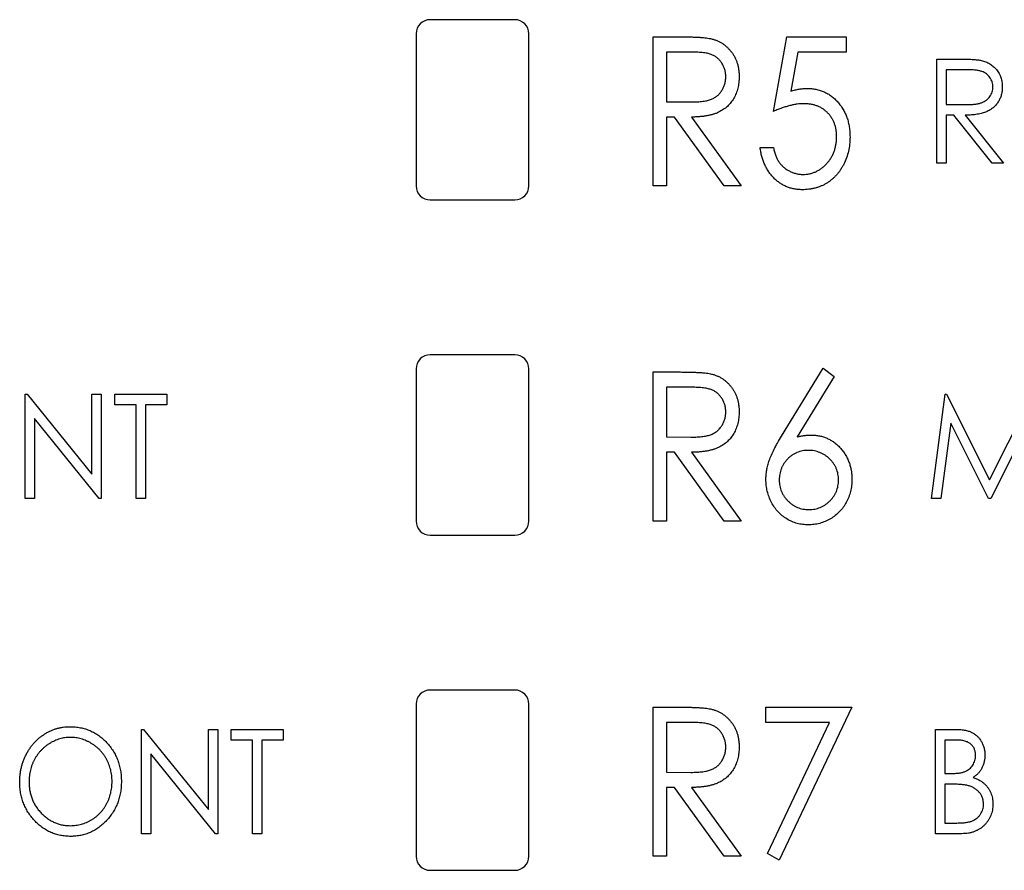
# Model space of a CAD drawing. Header units: millimetres. Extents: x 0 to 420, y 0 to 297.
# Tile 33 of 106: x 102.49 to 111.22, y 148.3 to 155.85. Entities that reach past the tile are written whole.
import ezdxf

# ---------------------------------------------------------------- set-up
doc = ezdxf.new("R2010")
doc.units = ezdxf.units.MM

msp = doc.modelspace()

# ---------------------------------------------------------------- linework, layer by layer
at = {"color": 7, "linetype": 'Continuous', "lineweight": 25}
for p, q in [((106.8806, 155.8523), (106.1306, 155.8523)), ((106.0056, 155.7273), (106.0056, 154.3773)), ((107.0056, 154.3773), (107.0056, 155.7273)), ((108.1081, 155.7002), (108.3511, 155.7002)), ((108.1081, 154.3773), (108.1081, 155.7002)), ((109.1766, 155.0387), (109.2953, 155.7002)), ((109.2953, 155.7002), (109.8211, 155.7002)), ((109.8211, 155.7002), (109.8211, 155.5645)), ((108.4465, 155.5645), (108.2268, 155.5645)), ((108.2268, 155.5645), (108.2268, 155.1235)), ((109.3918, 155.5645), (109.3295, 155.2173)), ((109.8211, 155.5645), (109.3918, 155.5645)), ((110.6244, 155.5033), (110.8097, 155.5033)), ((110.6244, 154.5773), (110.6244, 155.5033)), ((110.8811, 155.4083), (110.7075, 155.4083)), ((110.7075, 155.4083), (110.7075, 155.0997)), ((108.2268, 155.1235), (108.4414, 155.1217)), ((110.7075, 155.0997), (110.877, 155.0984)), ((108.2978, 154.9878), (108.2268, 154.9878)), ((108.2268, 154.9878), (108.2268, 154.3773)), ((108.7383, 154.3773), (108.2978, 154.9878)), ((108.4475, 154.9878), (108.8882, 154.3773)), ((110.775, 155.0047), (110.7075, 155.0047)), ((110.7075, 155.0047), (110.7075, 154.5773)), ((111.1152, 154.5773), (110.775, 155.0047)), ((110.8778, 155.0047), (111.218, 154.5773)), ((109.0579, 154.7165), (109.1766, 154.7165)), ((110.7075, 154.5773), (110.6244, 154.5773)), ((111.218, 154.5773), (111.1152, 154.5773)), ((108.2268, 154.3773), (108.1081, 154.3773)), ((108.8882, 154.3773), (108.7383, 154.3773)), ((106.1306, 154.2523), (106.8806, 154.2523)), ((106.8806, 152.8773), (106.1306, 152.8773)), ((106.0056, 152.7523), (106.0056, 151.4023)), ((107.0056, 151.4023), (107.0056, 152.7523)), ((108.1081, 152.7252), (108.3511, 152.7252)), ((108.1081, 151.4023), (108.1081, 152.7252)), ((109.2473, 152.1554), (109.6175, 152.7591)), ((109.6175, 152.7591), (109.7137, 152.6838)), ((109.7137, 152.6838), (109.3865, 152.1501)), ((102.5361, 151.6023), (102.5361, 152.5283)), ((102.5361, 152.5283), (102.5535, 152.5283)), ((102.5535, 152.5283), (103.1297, 151.8173)), ((103.1297, 151.8173), (103.1297, 152.5283)), ((103.1297, 152.5283), (103.2128, 152.5283)), ((103.2128, 152.5283), (103.2128, 151.6023)), ((103.3315, 152.4333), (103.3315, 152.5283)), ((103.3315, 152.5283), (103.7946, 152.5283)), ((103.7946, 152.5283), (103.7946, 152.4333)), ((108.4465, 152.5895), (108.2268, 152.5895)), ((108.2268, 152.5895), (108.2268, 152.1485)), ((110.5769, 151.6023), (110.6991, 152.5283)), ((110.6991, 152.5283), (110.711, 152.5283)), ((110.711, 152.5283), (111.0933, 151.7685)), ((111.0933, 151.7685), (111.4747, 152.5283)), ((103.5215, 152.4333), (103.3315, 152.4333)), ((103.5215, 151.6023), (103.5215, 152.4333)), ((103.7946, 152.4333), (103.6046, 152.4333)), ((103.6046, 152.4333), (103.6046, 151.6023)), ((102.6192, 152.3116), (102.6192, 151.6023)), ((103.1939, 151.6023), (102.6192, 152.3116)), ((110.749, 152.2701), (110.6605, 151.6023)), ((111.0846, 151.6023), (110.749, 152.2701)), ((111.4376, 152.2686), (111.1033, 151.6023)), ((108.2268, 152.1485), (108.4414, 152.1467)), ((108.2978, 152.0128), (108.2268, 152.0128)), ((108.2268, 152.0128), (108.2268, 151.4023)), ((108.7383, 151.4023), (108.2978, 152.0128)), ((108.4475, 152.0128), (108.8882, 151.4023)), ((102.6192, 151.6023), (102.5361, 151.6023)), ((103.2128, 151.6023), (103.1939, 151.6023)), ((103.6046, 151.6023), (103.5215, 151.6023)), ((110.6605, 151.6023), (110.5769, 151.6023)), ((111.1033, 151.6023), (111.0846, 151.6023)), ((108.2268, 151.4023), (108.1081, 151.4023)), ((108.8882, 151.4023), (108.7383, 151.4023)), ((106.1306, 151.2773), (106.8806, 151.2773)), ((106.8806, 149.9023), (106.1306, 149.9023)), ((106.0056, 149.7773), (106.0056, 148.4273)), ((107.0056, 148.4273), (107.0056, 149.7773)), ((108.1081, 149.7502), (108.3511, 149.7502)), ((108.1081, 148.4273), (108.1081, 149.7502)), ((109.1087, 149.7502), (109.872, 149.7502)), ((109.1087, 149.6145), (109.1087, 149.7502)), ((109.872, 149.7502), (109.2275, 148.3933)), ((103.569, 148.6273), (103.569, 149.5533)), ((103.569, 149.5533), (103.5864, 149.5533)), ((103.5864, 149.5533), (104.1626, 148.8423)), ((104.1626, 148.8423), (104.1626, 149.5533)), ((104.1626, 149.5533), (104.2457, 149.5533)), ((104.2457, 149.5533), (104.2457, 148.6273)), ((104.3644, 149.4583), (104.3644, 149.5533)), ((104.3644, 149.5533), (104.8275, 149.5533)), ((104.8275, 149.5533), (104.8275, 149.4583)), ((108.4465, 149.6145), (108.2268, 149.6145)), ((108.2268, 149.6145), (108.2268, 149.1735)), ((109.6743, 149.6145), (109.1087, 149.6145)), ((109.122, 148.4514), (109.6743, 149.6145)), ((110.6125, 149.5533), (110.7796, 149.5533)), ((110.6125, 148.6273), (110.6125, 149.5533)), ((104.5544, 149.4583), (104.3644, 149.4583)), ((104.5544, 148.6273), (104.5544, 149.4583)), ((104.8275, 149.4583), (104.6375, 149.4583)), ((104.6375, 149.4583), (104.6375, 148.6273)), ((110.7954, 149.4583), (110.6956, 149.4583)), ((110.6956, 149.4583), (110.6956, 149.1615)), ((104.2268, 148.6273), (103.6521, 149.3366)), ((103.6521, 149.3366), (103.6521, 148.6273)), ((108.2268, 149.1735), (108.4414, 149.1717)), ((110.6956, 149.1615), (110.7449, 149.1615)), ((108.2978, 149.0378), (108.2268, 149.0378)), ((108.2268, 149.0378), (108.2268, 148.4273)), ((108.7383, 148.4273), (108.2978, 149.0378)), ((108.4475, 149.0378), (108.8882, 148.4273)), ((110.7444, 149.0665), (110.6956, 149.0665)), ((110.6956, 149.0665), (110.6956, 148.7222)), ((110.6956, 148.7222), (110.8028, 148.7222)), ((103.6521, 148.6273), (103.569, 148.6273)), ((104.2457, 148.6273), (104.2268, 148.6273)), ((104.6375, 148.6273), (104.5544, 148.6273)), ((110.8466, 148.6273), (110.6125, 148.6273)), ((108.2268, 148.4273), (108.1081, 148.4273)), ((108.8882, 148.4273), (108.7383, 148.4273)), ((109.2275, 148.3933), (109.122, 148.4514)), ((106.1306, 148.3023), (106.8806, 148.3023))]:
    msp.add_line(p, q, dxfattribs=at)
for centre, start, end in [((106.1306, 155.7273), 90, 180), ((106.8806, 155.7273), 0, 90), ((106.1306, 154.3773), 180, 270), ((106.8806, 154.3773), 270, 0), ((106.1306, 152.7523), 90, 180), ((106.8806, 152.7523), 0, 90), ((106.1306, 151.4023), 180, 270), ((106.8806, 151.4023), 270, 0), ((106.1306, 149.7773), 90, 180), ((106.8806, 149.7773), 0, 90), ((106.1306, 148.4273), 180, 270), ((106.8806, 148.4273), 270, 0)]:
    msp.add_arc(centre, 0.125, start, end, dxfattribs=at)
for points, knots in [([(108.3511, 155.7002), (108.3673, 155.7001), (108.3985, 155.7), (108.4432, 155.6994), (108.4839, 155.6976), (108.5204, 155.696), (108.5528, 155.6932), (108.5811, 155.6905), (108.6053, 155.6869), (108.62, 155.6836), (108.6267, 155.6822)], [0, 0, 0, 0, 0.176242, 0.33814, 0.484799, 0.617149, 0.734395, 0.837422, 0.92561, 1, 1, 1, 1]), ([(108.6267, 155.6822), (108.6356, 155.6798), (108.6532, 155.675), (108.6784, 155.665), (108.7026, 155.6534), (108.7255, 155.6399), (108.7468, 155.624), (108.7669, 155.6065), (108.7862, 155.5872), (108.8034, 155.5657), (108.8196, 155.543), (108.8331, 155.5185), (108.8453, 155.4931), (108.8548, 155.4661), (108.8622, 155.438), (108.8675, 155.4086), (108.8707, 155.3779), (108.8711, 155.357), (108.8713, 155.3464)], [0, 0, 0, 0, 0.061387, 0.1214951, 0.1810892, 0.2400382, 0.2986442, 0.3579899, 0.4184412, 0.480043, 0.5418672, 0.6041732, 0.6666824, 0.7298994, 0.7945383, 0.8604552, 0.9292113, 1, 1, 1, 1]), ([(108.7526, 155.3467), (108.7522, 155.3573), (108.7514, 155.3783), (108.7448, 155.409), (108.7342, 155.4382), (108.7192, 155.4654), (108.7013, 155.4902), (108.68, 155.5115), (108.6562, 155.5289), (108.634, 155.5402), (108.6141, 155.5471), (108.5969, 155.5519), (108.5773, 155.5558), (108.5555, 155.5589), (108.5315, 155.5616), (108.5052, 155.5633), (108.4765, 155.5644), (108.4567, 155.5645), (108.4465, 155.5645)], [0, 0, 0, 0, 0.074206, 0.146692, 0.218332, 0.29067, 0.362618, 0.431553, 0.499554, 0.567987, 0.604677, 0.646293, 0.69288, 0.744014, 0.799888, 0.86174, 0.928424, 1, 1, 1, 1]), ([(110.8097, 155.5033), (110.822, 155.5033), (110.8458, 155.5032), (110.8798, 155.5027), (110.9107, 155.5015), (110.9385, 155.5004), (110.9632, 155.4984), (110.9848, 155.4965), (111.0032, 155.494), (111.0144, 155.4917), (111.0195, 155.4907)], [0, 0, 0, 0, 0.176258, 0.338434, 0.484822, 0.617158, 0.734698, 0.837385, 0.926372, 1, 1, 1, 1]), ([(111.0195, 155.4907), (111.0263, 155.489), (111.0397, 155.4857), (111.059, 155.4787), (111.0774, 155.4706), (111.0948, 155.4611), (111.1111, 155.4501), (111.1265, 155.4378), (111.1411, 155.4243), (111.1543, 155.4092), (111.1667, 155.3934), (111.1772, 155.3762), (111.1862, 155.3583), (111.1934, 155.3395), (111.1992, 155.3198), (111.2033, 155.2992), (111.2057, 155.2777), (111.206, 155.2631), (111.2061, 155.2557)], [0, 0, 0, 0, 0.064217, 0.127064, 0.188745, 0.249132, 0.309453, 0.369827, 0.43065, 0.492352, 0.554072, 0.61569, 0.676798, 0.738439, 0.801317, 0.865185, 0.931641, 1, 1, 1, 1]), ([(111.123, 155.2558), (111.1227, 155.2633), (111.122, 155.2781), (111.1169, 155.2997), (111.1082, 155.32), (111.0965, 155.3391), (111.0822, 155.3565), (111.0654, 155.3713), (111.0467, 155.3835), (111.0291, 155.3914), (111.0135, 155.3962), (110.9999, 155.3995), (110.9845, 155.4022), (110.9673, 155.4044), (110.9483, 155.4063), (110.9274, 155.4075), (110.9048, 155.4083), (110.8892, 155.4083), (110.8811, 155.4083)], [0, 0, 0, 0, 0.068814, 0.136365, 0.204019, 0.273064, 0.342913, 0.410965, 0.479169, 0.549308, 0.587652, 0.630647, 0.678879, 0.731934, 0.791111, 0.855283, 0.925086, 1, 1, 1, 1]), ([(108.4414, 155.1217), (108.4515, 155.1217), (108.471, 155.1217), (108.4991, 155.1232), (108.5251, 155.1249), (108.5492, 155.1275), (108.5712, 155.1309), (108.5912, 155.1351), (108.6092, 155.1401), (108.6304, 155.1478), (108.654, 155.1598), (108.6795, 155.1777), (108.7013, 155.1997), (108.7196, 155.2251), (108.7344, 155.2529), (108.7448, 155.2829), (108.7514, 155.3142), (108.7522, 155.3358), (108.7526, 155.3467)], [0, 0, 0, 0, 0.068884, 0.133004, 0.192369, 0.247684, 0.298447, 0.344783, 0.387444, 0.426058, 0.498477, 0.568226, 0.638295, 0.709239, 0.781676, 0.852765, 0.925523, 1, 1, 1, 1]), ([(108.8713, 155.3464), (108.8708, 155.3288), (108.8697, 155.2945), (108.8608, 155.2446), (108.8459, 155.1981), (108.8253, 155.155), (108.799, 155.1162), (108.7676, 155.0819), (108.7308, 155.0532), (108.6964, 155.0335), (108.666, 155.0205), (108.641, 155.0117), (108.6137, 155.0047), (108.5845, 154.9986), (108.5532, 154.9939), (108.5199, 154.9905), (108.4844, 154.9883), (108.4601, 154.988), (108.4475, 154.9878)], [0, 0, 0, 0, 0.083484, 0.162613, 0.23918, 0.314494, 0.388385, 0.460717, 0.533791, 0.609022, 0.648239, 0.690365, 0.734562, 0.781635, 0.831635, 0.884694, 0.940506, 1, 1, 1, 1]), ([(109.3295, 155.2173), (109.3423, 155.2211), (109.3673, 155.2284), (109.404, 155.2365), (109.439, 155.2412), (109.4616, 155.2419), (109.4726, 155.2423)], [0, 0, 0, 0, 0.275677, 0.53418, 0.774319, 1, 1, 1, 1]), ([(109.4726, 155.2423), (109.4862, 155.2419), (109.5129, 155.2413), (109.552, 155.2352), (109.5892, 155.2258), (109.6246, 155.2124), (109.6583, 155.1954), (109.69, 155.1743), (109.7199, 155.1495), (109.7474, 155.1208), (109.7727, 155.0896), (109.795, 155.056), (109.8135, 155.0201), (109.8287, 154.9821), (109.8406, 154.942), (109.849, 154.8997), (109.8542, 154.8553), (109.8547, 154.825), (109.855, 154.8095)], [0, 0, 0, 0, 0.063164, 0.123661, 0.18289, 0.241108, 0.299013, 0.357538, 0.417186, 0.478904, 0.54155, 0.603371, 0.665679, 0.728374, 0.792933, 0.859387, 0.928254, 1, 1, 1, 1]), ([(110.877, 155.0984), (110.8849, 155.0983), (110.9003, 155.0983), (110.9225, 155.0994), (110.9431, 155.1006), (110.9622, 155.1024), (110.9797, 155.1048), (110.9955, 155.1078), (111.0098, 155.1112), (111.0264, 155.1166), (111.045, 155.125), (111.0652, 155.1374), (111.0824, 155.1529), (111.0969, 155.1706), (111.1086, 155.1901), (111.1168, 155.2111), (111.1221, 155.2331), (111.1227, 155.2482), (111.123, 155.2558)], [0, 0, 0, 0, 0.071668, 0.138913, 0.201185, 0.259124, 0.312255, 0.360682, 0.405086, 0.445102, 0.518778, 0.589462, 0.658462, 0.727283, 0.796322, 0.863175, 0.930949, 1, 1, 1, 1]), ([(111.2061, 155.2557), (111.2057, 155.2433), (111.205, 155.2192), (111.1979, 155.1843), (111.1863, 155.1517), (111.1703, 155.1215), (111.15, 155.0943), (111.1256, 155.0704), (111.097, 155.0503), (111.0705, 155.0365), (111.047, 155.0276), (111.0277, 155.0213), (111.0066, 155.0165), (110.984, 155.0122), (110.9597, 155.0089), (110.9338, 155.0065), (110.9063, 155.005), (110.8875, 155.0048), (110.8778, 155.0047)], [0, 0, 0, 0, 0.0787802, 0.1537206, 0.2267135, 0.2991912, 0.37119, 0.4430064, 0.5166892, 0.5932172, 0.6338729, 0.6769891, 0.7228995, 0.7719586, 0.8242113, 0.8793787, 0.9379481, 1, 1, 1, 1]), ([(109.4437, 155.1066), (109.4342, 155.1064), (109.4148, 155.1059), (109.385, 155.1025), (109.3538, 155.0972), (109.3211, 155.0897), (109.2869, 155.0802), (109.2513, 155.0684), (109.2143, 155.0547), (109.1893, 155.0441), (109.1766, 155.0387)], [0, 0, 0, 0, 0.102289, 0.209896, 0.32423, 0.444739, 0.572683, 0.707419, 0.85009, 1, 1, 1, 1]), ([(109.7363, 154.8145), (109.736, 154.8251), (109.7355, 154.8459), (109.7317, 154.8762), (109.7257, 154.905), (109.7169, 154.9323), (109.7054, 154.9579), (109.6919, 154.9823), (109.6756, 155.005), (109.6568, 155.0257), (109.6363, 155.0449), (109.6136, 155.0614), (109.5892, 155.0752), (109.5635, 155.0871), (109.5357, 155.0956), (109.5065, 155.1021), (109.4756, 155.1058), (109.4545, 155.1063), (109.4437, 155.1066)], [0, 0, 0, 0, 0.068351, 0.133715, 0.196556, 0.257566, 0.317949, 0.377315, 0.436856, 0.497304, 0.557714, 0.617588, 0.677234, 0.73785, 0.799945, 0.864018, 0.930512, 1, 1, 1, 1]), ([(109.855, 154.8095), (109.8543, 154.7881), (109.8531, 154.7459), (109.8425, 154.684), (109.8248, 154.6249), (109.8046, 154.578), (109.7851, 154.5427), (109.7695, 154.5177), (109.7525, 154.4944), (109.7345, 154.4725), (109.7151, 154.4523), (109.6944, 154.4337), (109.6723, 154.4168), (109.6492, 154.4014), (109.6252, 154.3875), (109.5998, 154.376), (109.5738, 154.3657), (109.5468, 154.3576), (109.5189, 154.3512), (109.4901, 154.3468), (109.4604, 154.3436), (109.4402, 154.3434), (109.4299, 154.3433)], [0, 0, 0, 0, 0.0908971, 0.1791336, 0.2656409, 0.3523195, 0.3951249, 0.4367505, 0.4775623, 0.517517, 0.5570417, 0.5963505, 0.635661, 0.6748784, 0.7141889, 0.7534565, 0.7928796, 0.8328643, 0.873262, 0.914268, 0.9564777, 1, 1, 1, 1]), ([(109.4368, 154.479), (109.4469, 154.4793), (109.4668, 154.48), (109.4961, 154.4847), (109.5244, 154.4919), (109.5513, 154.5029), (109.5776, 154.5159), (109.6021, 154.533), (109.6262, 154.5522), (109.6484, 154.5748), (109.669, 154.5992), (109.6872, 154.6255), (109.7022, 154.6535), (109.7149, 154.6828), (109.7243, 154.7136), (109.7312, 154.7459), (109.7356, 154.7797), (109.7361, 154.8028), (109.7363, 154.8145)], [0, 0, 0, 0, 0.060431, 0.119352, 0.177389, 0.234895, 0.293134, 0.352597, 0.413942, 0.477575, 0.541829, 0.605408, 0.668652, 0.731975, 0.79627, 0.861785, 0.929545, 1, 1, 1, 1]), ([(109.4299, 154.3433), (109.4178, 154.3436), (109.3939, 154.3441), (109.3589, 154.3495), (109.3252, 154.3572), (109.293, 154.3688), (109.262, 154.3833), (109.2329, 154.4016), (109.205, 154.4226), (109.179, 154.4469), (109.155, 154.4739), (109.1332, 154.5028), (109.114, 154.5338), (109.0976, 154.5667), (109.0838, 154.6014), (109.0724, 154.638), (109.0636, 154.6766), (109.0598, 154.703), (109.0579, 154.7165)], [0, 0, 0, 0, 0.062695, 0.123666, 0.182882, 0.241591, 0.300284, 0.359408, 0.419118, 0.480906, 0.5434, 0.605761, 0.66818, 0.731562, 0.795575, 0.861659, 0.929647, 1, 1, 1, 1]), ([(109.1766, 154.7165), (109.1792, 154.7039), (109.1841, 154.6797), (109.1951, 154.6457), (109.2085, 154.6153), (109.2246, 154.5884), (109.2434, 154.5646), (109.2654, 154.5438), (109.2896, 154.5245), (109.3168, 154.5089), (109.3454, 154.4953), (109.3754, 154.4863), (109.4058, 154.48), (109.4264, 154.4793), (109.4368, 154.479)], [0, 0, 0, 0, 0.100212, 0.192088, 0.278068, 0.358354, 0.435767, 0.514157, 0.593619, 0.676032, 0.758592, 0.839376, 0.919307, 1, 1, 1, 1]), ([(108.3511, 152.7252), (108.3673, 152.7251), (108.3985, 152.725), (108.4432, 152.7244), (108.4839, 152.7226), (108.5204, 152.721), (108.5528, 152.7182), (108.5811, 152.7155), (108.6053, 152.7119), (108.62, 152.7086), (108.6267, 152.7072)], [0, 0, 0, 0, 0.176242, 0.33814, 0.484799, 0.617149, 0.734395, 0.837422, 0.92561, 1, 1, 1, 1]), ([(108.6267, 152.7072), (108.6356, 152.7048), (108.6532, 152.7), (108.6784, 152.69), (108.7026, 152.6784), (108.7255, 152.6649), (108.7468, 152.649), (108.7669, 152.6315), (108.7862, 152.6122), (108.8034, 152.5907), (108.8196, 152.568), (108.8331, 152.5435), (108.8453, 152.5181), (108.8548, 152.4911), (108.8622, 152.463), (108.8675, 152.4336), (108.8707, 152.4029), (108.8711, 152.382), (108.8713, 152.3714)], [0, 0, 0, 0, 0.061387, 0.121495, 0.181089, 0.240038, 0.298644, 0.35799, 0.418441, 0.480043, 0.541867, 0.604173, 0.666682, 0.729899, 0.794538, 0.860455, 0.929211, 1, 1, 1, 1]), ([(108.7526, 152.3717), (108.7522, 152.3823), (108.7514, 152.4033), (108.7448, 152.434), (108.7342, 152.4632), (108.7192, 152.4904), (108.7013, 152.5152), (108.68, 152.5365), (108.6562, 152.5539), (108.634, 152.5652), (108.6141, 152.5721), (108.5969, 152.5769), (108.5773, 152.5808), (108.5555, 152.5839), (108.5315, 152.5866), (108.5052, 152.5883), (108.4765, 152.5894), (108.4567, 152.5895), (108.4465, 152.5895)], [0, 0, 0, 0, 0.074206, 0.146692, 0.218332, 0.29067, 0.362618, 0.431553, 0.499554, 0.567987, 0.604677, 0.646293, 0.69288, 0.744014, 0.799888, 0.86174, 0.928424, 1, 1, 1, 1]), ([(108.4414, 152.1467), (108.4515, 152.1467), (108.471, 152.1467), (108.4991, 152.1482), (108.5251, 152.1499), (108.5492, 152.1525), (108.5712, 152.1559), (108.5912, 152.1601), (108.6092, 152.1651), (108.6304, 152.1728), (108.654, 152.1848), (108.6795, 152.2027), (108.7013, 152.2247), (108.7196, 152.2501), (108.7344, 152.2779), (108.7448, 152.3079), (108.7514, 152.3392), (108.7522, 152.3608), (108.7526, 152.3717)], [0, 0, 0, 0, 0.068884, 0.133004, 0.192369, 0.247684, 0.298447, 0.344783, 0.387444, 0.426058, 0.498477, 0.568226, 0.638295, 0.709239, 0.781676, 0.852765, 0.925523, 1, 1, 1, 1]), ([(108.8713, 152.3714), (108.8708, 152.3538), (108.8697, 152.3195), (108.8608, 152.2696), (108.8459, 152.2231), (108.8253, 152.18), (108.799, 152.1412), (108.7676, 152.1069), (108.7308, 152.0782), (108.6964, 152.0585), (108.666, 152.0455), (108.641, 152.0367), (108.6137, 152.0297), (108.5845, 152.0236), (108.5532, 152.0189), (108.5199, 152.0155), (108.4844, 152.0133), (108.4601, 152.013), (108.4475, 152.0128)], [0, 0, 0, 0, 0.083484, 0.162613, 0.23918, 0.314494, 0.388385, 0.460717, 0.533791, 0.609022, 0.648239, 0.690365, 0.734562, 0.781635, 0.831635, 0.884694, 0.940506, 1, 1, 1, 1]), ([(109.1087, 151.7712), (109.1091, 151.7848), (109.1098, 151.8126), (109.1161, 151.8546), (109.1252, 151.8978), (109.1388, 151.9426), (109.1575, 151.9901), (109.182, 152.0413), (109.2119, 152.0973), (109.2351, 152.1354), (109.2473, 152.1554)], [0, 0, 0, 0, 0.098696, 0.20146, 0.307569, 0.418562, 0.540187, 0.676795, 0.830034, 1, 1, 1, 1]), ([(109.3865, 152.1501), (109.3975, 152.1524), (109.4191, 152.1569), (109.4512, 152.1622), (109.4826, 152.1647), (109.5032, 152.1652), (109.5134, 152.1655)], [0, 0, 0, 0, 0.263678, 0.517029, 0.761983, 1, 1, 1, 1]), ([(109.5134, 152.1655), (109.5257, 152.1651), (109.5499, 152.1644), (109.5854, 152.1589), (109.6195, 152.1503), (109.652, 152.1376), (109.6832, 152.1217), (109.7131, 152.1022), (109.7415, 152.079), (109.7681, 152.0526), (109.7922, 152.0237), (109.8136, 151.9929), (109.8317, 151.9604), (109.8467, 151.9263), (109.8581, 151.8904), (109.8658, 151.8528), (109.8712, 151.8137), (109.8717, 151.7871), (109.872, 151.7735)], [0, 0, 0, 0, 0.062336, 0.122575, 0.18178, 0.240337, 0.299229, 0.359107, 0.420874, 0.484533, 0.548761, 0.611874, 0.674431, 0.737008, 0.800466, 0.865032, 0.93142, 1, 1, 1, 1]), ([(109.4861, 152.0298), (109.4771, 152.0295), (109.4593, 152.0289), (109.4333, 152.0256), (109.4084, 152.0192), (109.3845, 152.0113), (109.3619, 152.0003), (109.3405, 151.9868), (109.32, 151.9712), (109.3012, 151.9533), (109.2839, 151.9337), (109.2689, 151.9128), (109.256, 151.8909), (109.2456, 151.868), (109.2373, 151.844), (109.2316, 151.8191), (109.228, 151.7931), (109.2276, 151.7754), (109.2275, 151.7664)], [0, 0, 0, 0, 0.065726, 0.129352, 0.19101, 0.252274, 0.313012, 0.373729, 0.436162, 0.499901, 0.563292, 0.625989, 0.687142, 0.747917, 0.809181, 0.871315, 0.934302, 1, 1, 1, 1]), ([(109.7532, 151.7664), (109.7529, 151.7754), (109.7524, 151.7931), (109.7489, 151.8191), (109.7429, 151.8441), (109.7339, 151.868), (109.7232, 151.891), (109.7094, 151.9128), (109.6936, 151.9338), (109.6753, 151.9533), (109.6554, 151.9711), (109.6343, 151.987), (109.612, 152.0001), (109.5889, 152.0112), (109.5645, 152.0193), (109.5394, 152.0255), (109.5131, 152.0289), (109.4952, 152.0295), (109.4861, 152.0298)], [0, 0, 0, 0, 0.0648309, 0.1269604, 0.1883952, 0.24925, 0.3097328, 0.3710363, 0.4340131, 0.4982444, 0.5629851, 0.6255799, 0.6876381, 0.7486945, 0.8097246, 0.8717762, 0.934535, 1, 1, 1, 1]), ([(109.4845, 151.3683), (109.4678, 151.3689), (109.4346, 151.3701), (109.3859, 151.3803), (109.3391, 151.3969), (109.2946, 151.4196), (109.2533, 151.4484), (109.2163, 151.483), (109.1843, 151.523), (109.1572, 151.5676), (109.1357, 151.6157), (109.1202, 151.6661), (109.1106, 151.7181), (109.1094, 151.7534), (109.1087, 151.7712)], [0, 0, 0, 0, 0.081817, 0.162054, 0.242263, 0.3238, 0.406017, 0.487629, 0.570281, 0.655785, 0.742419, 0.827417, 0.913008, 1, 1, 1, 1]), ([(109.2275, 151.7664), (109.2277, 151.7575), (109.2283, 151.74), (109.2318, 151.7141), (109.2378, 151.6893), (109.2465, 151.6656), (109.2569, 151.6426), (109.2706, 151.621), (109.286, 151.6), (109.3041, 151.5806), (109.3237, 151.5628), (109.3445, 151.547), (109.3663, 151.5336), (109.3893, 151.523), (109.4131, 151.5145), (109.438, 151.5083), (109.4638, 151.5049), (109.4814, 151.5043), (109.4903, 151.504)], [0, 0, 0, 0, 0.064876, 0.127027, 0.189111, 0.249788, 0.310637, 0.371706, 0.434963, 0.499438, 0.564386, 0.62713, 0.688746, 0.749595, 0.810876, 0.872337, 0.935124, 1, 1, 1, 1]), ([(109.872, 151.7735), (109.8713, 151.755), (109.8701, 151.7187), (109.8607, 151.6656), (109.8449, 151.6152), (109.8233, 151.5679), (109.796, 151.5242), (109.763, 151.4851), (109.7248, 151.4506), (109.6817, 151.4215), (109.6353, 151.3979), (109.5866, 151.3807), (109.5361, 151.3704), (109.5018, 151.369), (109.4845, 151.3683)], [0, 0, 0, 0, 0.088778, 0.174465, 0.258026, 0.341522, 0.42365, 0.50461, 0.586282, 0.669913, 0.753551, 0.835366, 0.917121, 1, 1, 1, 1]), ([(109.4903, 151.504), (109.4993, 151.5043), (109.5169, 151.5049), (109.5427, 151.5083), (109.5676, 151.5145), (109.5913, 151.523), (109.6142, 151.5336), (109.636, 151.5471), (109.657, 151.5626), (109.6763, 151.5807), (109.6944, 151.6), (109.7099, 151.621), (109.7235, 151.6427), (109.7342, 151.6655), (109.7429, 151.6893), (109.7489, 151.7141), (109.7524, 151.74), (109.7529, 151.7575), (109.7532, 151.7664)], [0, 0, 0, 0, 0.064893, 0.127697, 0.189175, 0.250472, 0.310756, 0.372389, 0.435662, 0.500155, 0.564647, 0.627921, 0.689006, 0.750145, 0.810838, 0.872939, 0.935107, 1, 1, 1, 1]), ([(108.3511, 149.7502), (108.3673, 149.7501), (108.3985, 149.75), (108.4432, 149.7494), (108.4839, 149.7476), (108.5204, 149.746), (108.5528, 149.7432), (108.5811, 149.7405), (108.6053, 149.7369), (108.62, 149.7336), (108.6267, 149.7322)], [0, 0, 0, 0, 0.176242, 0.33814, 0.484799, 0.617149, 0.734395, 0.837422, 0.92561, 1, 1, 1, 1]), ([(108.6267, 149.7322), (108.6356, 149.7298), (108.6532, 149.725), (108.6784, 149.715), (108.7026, 149.7034), (108.7255, 149.6899), (108.7468, 149.674), (108.7669, 149.6565), (108.7862, 149.6372), (108.8034, 149.6157), (108.8196, 149.593), (108.8331, 149.5685), (108.8453, 149.5431), (108.8548, 149.5161), (108.8622, 149.488), (108.8675, 149.4586), (108.8707, 149.4279), (108.8711, 149.407), (108.8713, 149.3964)], [0, 0, 0, 0, 0.061387, 0.121495, 0.181089, 0.240038, 0.298644, 0.35799, 0.418441, 0.480043, 0.541867, 0.604173, 0.666682, 0.729899, 0.794538, 0.860455, 0.929211, 1, 1, 1, 1]), ([(102.4886, 149.0862), (102.4888, 149.0972), (102.4891, 149.1191), (102.492, 149.1516), (102.4966, 149.1836), (102.5033, 149.2149), (102.5117, 149.2457), (102.5219, 149.2758), (102.5342, 149.3052), (102.5481, 149.334), (102.5635, 149.3617), (102.5807, 149.3878), (102.5988, 149.4127), (102.6186, 149.4357), (102.6397, 149.4572), (102.6621, 149.4774), (102.6858, 149.4959), (102.7109, 149.5127), (102.7367, 149.528), (102.7635, 149.5409), (102.7906, 149.5522), (102.8183, 149.5612), (102.8465, 149.5683), (102.8753, 149.5733), (102.9046, 149.5766), (102.9243, 149.5769), (102.9342, 149.5771)], [0, 0, 0, 0, 0.044811, 0.089011, 0.13275, 0.176233, 0.219272, 0.262324, 0.305647, 0.348979, 0.392242, 0.43461, 0.476184, 0.517236, 0.558165, 0.598792, 0.639668, 0.680638, 0.721467, 0.761759, 0.801482, 0.840953, 0.880381, 0.919726, 0.959716, 1, 1, 1, 1]), ([(102.9342, 149.5771), (102.9501, 149.5766), (102.9814, 149.5758), (103.0274, 149.5692), (103.0712, 149.558), (103.1132, 149.5428), (103.153, 149.5227), (103.1911, 149.4986), (103.2269, 149.4697), (103.2603, 149.4368), (103.2909, 149.401), (103.3177, 149.3627), (103.3404, 149.3224), (103.3588, 149.2799), (103.3734, 149.2355), (103.3835, 149.189), (103.3898, 149.1405), (103.3905, 149.1074), (103.3909, 149.0907)], [0, 0, 0, 0, 0.064112, 0.12603, 0.186709, 0.24615, 0.305771, 0.366051, 0.427384, 0.490821, 0.554635, 0.61692, 0.678954, 0.740666, 0.803314, 0.866858, 0.932414, 1, 1, 1, 1]), ([(108.7526, 149.3967), (108.7522, 149.4073), (108.7514, 149.4283), (108.7448, 149.459), (108.7342, 149.4882), (108.7192, 149.5154), (108.7013, 149.5402), (108.68, 149.5615), (108.6562, 149.5789), (108.634, 149.5902), (108.6141, 149.5971), (108.5969, 149.6019), (108.5773, 149.6058), (108.5555, 149.6089), (108.5315, 149.6116), (108.5052, 149.6133), (108.4765, 149.6144), (108.4567, 149.6145), (108.4465, 149.6145)], [0, 0, 0, 0, 0.074206, 0.146692, 0.218332, 0.29067, 0.362618, 0.431553, 0.499554, 0.567987, 0.604677, 0.646293, 0.69288, 0.744014, 0.799888, 0.86174, 0.928424, 1, 1, 1, 1]), ([(110.7796, 149.5533), (110.7878, 149.5533), (110.8036, 149.5532), (110.8267, 149.5518), (110.8483, 149.5499), (110.8685, 149.5468), (110.8872, 149.5432), (110.9044, 149.5388), (110.9202, 149.5335), (110.9391, 149.5251), (110.9606, 149.5124), (110.9839, 149.4939), (111.0039, 149.4713), (111.0209, 149.4457), (111.0345, 149.4176), (111.0448, 149.3878), (111.0505, 149.3563), (111.0513, 149.3347), (111.0518, 149.3238)], [0, 0, 0, 0, 0.0604112, 0.1172449, 0.1710212, 0.2209822, 0.2680981, 0.311607, 0.3527052, 0.3912231, 0.4644476, 0.5367004, 0.6105782, 0.6864749, 0.7638364, 0.8406778, 0.9193038, 1, 1, 1, 1]), ([(102.9379, 149.4821), (102.9299, 149.482), (102.914, 149.4818), (102.8904, 149.4789), (102.867, 149.4749), (102.8439, 149.4692), (102.8212, 149.4614), (102.7987, 149.4524), (102.7766, 149.4416), (102.7551, 149.4292), (102.7341, 149.4156), (102.7143, 149.4005), (102.6955, 149.3844), (102.678, 149.367), (102.6616, 149.3487), (102.6465, 149.3291), (102.6327, 149.3083), (102.6199, 149.2865), (102.6086, 149.2638), (102.5987, 149.2404), (102.5904, 149.2163), (102.5834, 149.1916), (102.5784, 149.1662), (102.5744, 149.1403), (102.5721, 149.1136), (102.5719, 149.0957), (102.5717, 149.0866)], [0, 0, 0, 0, 0.039956, 0.079513, 0.119111, 0.158682, 0.198528, 0.238944, 0.279928, 0.321669, 0.363487, 0.405034, 0.446304, 0.487242, 0.528249, 0.569305, 0.611035, 0.653354, 0.695583, 0.737902, 0.780492, 0.823231, 0.866218, 0.910046, 0.954473, 1, 1, 1, 1]), ([(103.3078, 149.0908), (103.3077, 149.0998), (103.3074, 149.1176), (103.3052, 149.1439), (103.3011, 149.1696), (103.2961, 149.1947), (103.2891, 149.219), (103.281, 149.2427), (103.2711, 149.2657), (103.2598, 149.2881), (103.2472, 149.3096), (103.2333, 149.3301), (103.218, 149.3494), (103.2017, 149.3677), (103.184, 149.3847), (103.1652, 149.4007), (103.1452, 149.4156), (103.1239, 149.4292), (103.102, 149.4416), (103.0795, 149.4524), (103.0568, 149.4615), (103.0337, 149.4693), (103.0102, 149.4749), (102.9864, 149.4789), (102.9623, 149.4818), (102.9461, 149.482), (102.9379, 149.4821)], [0, 0, 0, 0, 0.044923, 0.089057, 0.132287, 0.174986, 0.217144, 0.258769, 0.300532, 0.342498, 0.384141, 0.425372, 0.466388, 0.507179, 0.548135, 0.589217, 0.630842, 0.673193, 0.715487, 0.757043, 0.79776, 0.838207, 0.878693, 0.918916, 0.959101, 1, 1, 1, 1]), ([(108.4414, 149.1717), (108.4515, 149.1717), (108.471, 149.1717), (108.4991, 149.1732), (108.5251, 149.1749), (108.5492, 149.1775), (108.5712, 149.1809), (108.5912, 149.1851), (108.6092, 149.1901), (108.6304, 149.1978), (108.654, 149.2098), (108.6795, 149.2277), (108.7013, 149.2497), (108.7196, 149.2751), (108.7344, 149.3029), (108.7448, 149.3329), (108.7514, 149.3642), (108.7522, 149.3858), (108.7526, 149.3967)], [0, 0, 0, 0, 0.068884, 0.133004, 0.192369, 0.247684, 0.298447, 0.344783, 0.387444, 0.426058, 0.498477, 0.568226, 0.638295, 0.709239, 0.781676, 0.852765, 0.925523, 1, 1, 1, 1]), ([(108.8713, 149.3964), (108.8708, 149.3788), (108.8697, 149.3445), (108.8608, 149.2946), (108.8459, 149.2481), (108.8253, 149.205), (108.799, 149.1662), (108.7676, 149.1319), (108.7308, 149.1032), (108.6964, 149.0835), (108.666, 149.0705), (108.641, 149.0617), (108.6137, 149.0547), (108.5845, 149.0486), (108.5532, 149.0439), (108.5199, 149.0405), (108.4844, 149.0383), (108.4601, 149.038), (108.4475, 149.0378)], [0, 0, 0, 0, 0.083484, 0.162613, 0.23918, 0.314494, 0.388385, 0.460717, 0.533791, 0.609022, 0.648239, 0.690365, 0.734562, 0.781635, 0.831635, 0.884694, 0.940506, 1, 1, 1, 1]), ([(110.9687, 149.3222), (110.9686, 149.3273), (110.9685, 149.3374), (110.9663, 149.352), (110.9632, 149.3659), (110.9585, 149.3789), (110.9528, 149.3911), (110.9456, 149.4024), (110.9371, 149.4127), (110.9274, 149.4223), (110.9161, 149.4308), (110.9034, 149.4384), (110.889, 149.4443), (110.8734, 149.4497), (110.856, 149.4534), (110.8372, 149.4564), (110.8168, 149.458), (110.8027, 149.4582), (110.7954, 149.4583)], [0, 0, 0, 0, 0.06133, 0.120228, 0.176295, 0.231183, 0.28436, 0.336804, 0.390319, 0.444102, 0.499931, 0.558187, 0.620048, 0.685431, 0.755834, 0.832075, 0.912837, 1, 1, 1, 1]), ([(110.7449, 149.1615), (110.7522, 149.1616), (110.7662, 149.1618), (110.7864, 149.1624), (110.8051, 149.164), (110.8224, 149.1657), (110.8382, 149.1683), (110.8525, 149.1715), (110.8654, 149.1749), (110.8803, 149.1806), (110.8973, 149.1891), (110.9152, 149.2023), (110.9312, 149.2178), (110.9444, 149.2359), (110.9552, 149.2557), (110.963, 149.2769), (110.9679, 149.2992), (110.9684, 149.3144), (110.9687, 149.3222)], [0, 0, 0, 0, 0.069184, 0.133671, 0.193573, 0.248874, 0.299806, 0.346427, 0.38874, 0.427283, 0.498939, 0.569184, 0.639423, 0.710845, 0.782802, 0.854631, 0.925945, 1, 1, 1, 1]), ([(111.0518, 149.3238), (111.0515, 149.3136), (111.0509, 149.2935), (111.0456, 149.2642), (111.0376, 149.2361), (111.0258, 149.2098), (111.0111, 149.1852), (110.993, 149.1631), (110.9718, 149.1433), (110.9557, 149.1324), (110.9475, 149.1268)], [0, 0, 0, 0, 0.131479, 0.258232, 0.38261, 0.506215, 0.627933, 0.750087, 0.872821, 1, 1, 1, 1]), ([(110.9475, 149.1268), (110.9579, 149.1228), (110.9776, 149.1151), (111.0048, 149.1013), (111.0284, 149.0866), (111.0483, 149.0703), (111.0652, 149.0527), (111.0803, 149.0339), (111.093, 149.013), (111.1038, 148.9907), (111.1122, 148.967), (111.1188, 148.9423), (111.1221, 148.9165), (111.1227, 148.899), (111.123, 148.8901)], [0, 0, 0, 0, 0.105094, 0.200987, 0.288426, 0.36794, 0.443759, 0.519243, 0.59631, 0.674393, 0.754077, 0.833933, 0.916123, 1, 1, 1, 1]), ([(102.9412, 148.6035), (102.9256, 148.6039), (102.8949, 148.6047), (102.8499, 148.6117), (102.8066, 148.6225), (102.7652, 148.6381), (102.7257, 148.658), (102.6882, 148.6826), (102.6525, 148.7115), (102.619, 148.7442), (102.5886, 148.7802), (102.5616, 148.8183), (102.5392, 148.8585), (102.5208, 148.9006), (102.5061, 148.9443), (102.4961, 148.99), (102.4897, 149.0375), (102.489, 149.0698), (102.4886, 149.0862)], [0, 0, 0, 0, 0.063524, 0.1248797, 0.1851554, 0.2448328, 0.3046269, 0.3650375, 0.4271695, 0.4912698, 0.5555883, 0.6186682, 0.681008, 0.7429033, 0.8052492, 0.8684741, 0.9332171, 1, 1, 1, 1]), ([(102.5717, 149.0866), (102.572, 149.0732), (102.5726, 149.0469), (102.5778, 149.0084), (102.586, 148.9713), (102.5981, 148.936), (102.613, 148.902), (102.6318, 148.8699), (102.6536, 148.8392), (102.6787, 148.8106), (102.7059, 148.7844), (102.7349, 148.7614), (102.7654, 148.7421), (102.7972, 148.7262), (102.8304, 148.7135), (102.8651, 148.705), (102.901, 148.6993), (102.9255, 148.6988), (102.9379, 148.6985)], [0, 0, 0, 0, 0.06753, 0.132738, 0.196163, 0.25879, 0.321017, 0.383435, 0.446363, 0.511011, 0.575079, 0.637133, 0.697793, 0.757163, 0.816573, 0.8765, 0.937463, 1, 1, 1, 1]), ([(102.9379, 148.6985), (102.9463, 148.6986), (102.9629, 148.6989), (102.9875, 148.7014), (103.0118, 148.7055), (103.0355, 148.7112), (103.0586, 148.7186), (103.0815, 148.7271), (103.1037, 148.7378), (103.1254, 148.7498), (103.1463, 148.7633), (103.1661, 148.778), (103.1846, 148.794), (103.2021, 148.8111), (103.2183, 148.8294), (103.2333, 148.8489), (103.2473, 148.8695), (103.2598, 148.8914), (103.2711, 148.9141), (103.281, 148.9375), (103.2891, 148.9616), (103.2961, 148.9862), (103.3011, 149.0115), (103.3052, 149.0374), (103.3074, 149.0639), (103.3077, 149.0818), (103.3078, 149.0908)], [0, 0, 0, 0, 0.041661, 0.082882, 0.123552, 0.164177, 0.204273, 0.24489, 0.285869, 0.327154, 0.368651, 0.40943, 0.450115, 0.490687, 0.531109, 0.572015, 0.613338, 0.655348, 0.697698, 0.739863, 0.781905, 0.824489, 0.86732, 0.910682, 0.954948, 1, 1, 1, 1]), ([(103.3909, 149.0907), (103.3905, 149.074), (103.3898, 149.0412), (103.3835, 148.993), (103.3733, 148.9467), (103.359, 148.9024), (103.3406, 148.8599), (103.3177, 148.8195), (103.2912, 148.7809), (103.2607, 148.7449), (103.2275, 148.7118), (103.1918, 148.683), (103.1547, 148.6582), (103.1154, 148.6383), (103.0745, 148.6225), (103.0316, 148.6117), (102.987, 148.6047), (102.9567, 148.6039), (102.9412, 148.6035)], [0, 0, 0, 0, 0.067668, 0.1332923, 0.1971401, 0.2600127, 0.3224882, 0.3850587, 0.4482945, 0.5126901, 0.5766728, 0.6384983, 0.6987285, 0.7579674, 0.8171566, 0.8765939, 0.9373428, 1, 1, 1, 1]), ([(110.8976, 149.0556), (110.8936, 149.0565), (110.885, 149.0585), (110.8709, 149.0606), (110.8548, 149.0624), (110.8366, 149.0638), (110.8165, 149.0652), (110.7943, 149.0658), (110.77, 149.0665), (110.7532, 149.0665), (110.7444, 149.0665)], [0, 0, 0, 0, 0.080141, 0.171688, 0.277239, 0.39575, 0.527398, 0.670909, 0.828844, 1, 1, 1, 1]), ([(111.0399, 148.8901), (111.0394, 148.8998), (111.0385, 148.9188), (111.0313, 148.9464), (111.0192, 148.9719), (111.0023, 148.9951), (110.9815, 149.0157), (110.957, 149.033), (110.9287, 149.0466), (110.9082, 149.0526), (110.8976, 149.0556)], [0, 0, 0, 0, 0.122978, 0.241496, 0.358865, 0.47987, 0.603747, 0.728862, 0.860622, 1, 1, 1, 1]), ([(110.8028, 148.7222), (110.8105, 148.7223), (110.8253, 148.7225), (110.8466, 148.7232), (110.8664, 148.7246), (110.8846, 148.7269), (110.9013, 148.7294), (110.9163, 148.7327), (110.9297, 148.7366), (110.9455, 148.7425), (110.9633, 148.7517), (110.9822, 148.7657), (110.9991, 148.7821), (111.0135, 148.8012), (111.025, 148.822), (111.0338, 148.8439), (111.0389, 148.8668), (111.0396, 148.8823), (111.0399, 148.8901)], [0, 0, 0, 0, 0.069807, 0.134579, 0.194415, 0.250549, 0.301262, 0.347969, 0.390185, 0.42866, 0.500914, 0.571392, 0.642245, 0.714971, 0.787795, 0.858561, 0.928895, 1, 1, 1, 1]), ([(111.123, 148.8901), (111.1228, 148.8811), (111.1224, 148.8633), (111.1188, 148.8372), (111.1129, 148.8123), (111.1047, 148.7883), (111.094, 148.7654), (111.081, 148.7435), (111.0656, 148.7227), (111.0482, 148.7032), (111.0287, 148.6854), (111.0076, 148.6696), (110.9845, 148.6567), (110.9601, 148.6458), (110.934, 148.6375), (110.9062, 148.6317), (110.8769, 148.6278), (110.8569, 148.6274), (110.8466, 148.6273)], [0, 0, 0, 0, 0.0633629, 0.1246272, 0.184367, 0.243059, 0.3018438, 0.3613377, 0.4211797, 0.4829026, 0.5445951, 0.6059988, 0.6673673, 0.7294911, 0.7932578, 0.8593414, 0.927971, 1, 1, 1, 1])]:
    msp.add_open_spline(points, degree=3, knots=knots, dxfattribs=at)

doc.saveas('drawing.dxf')
